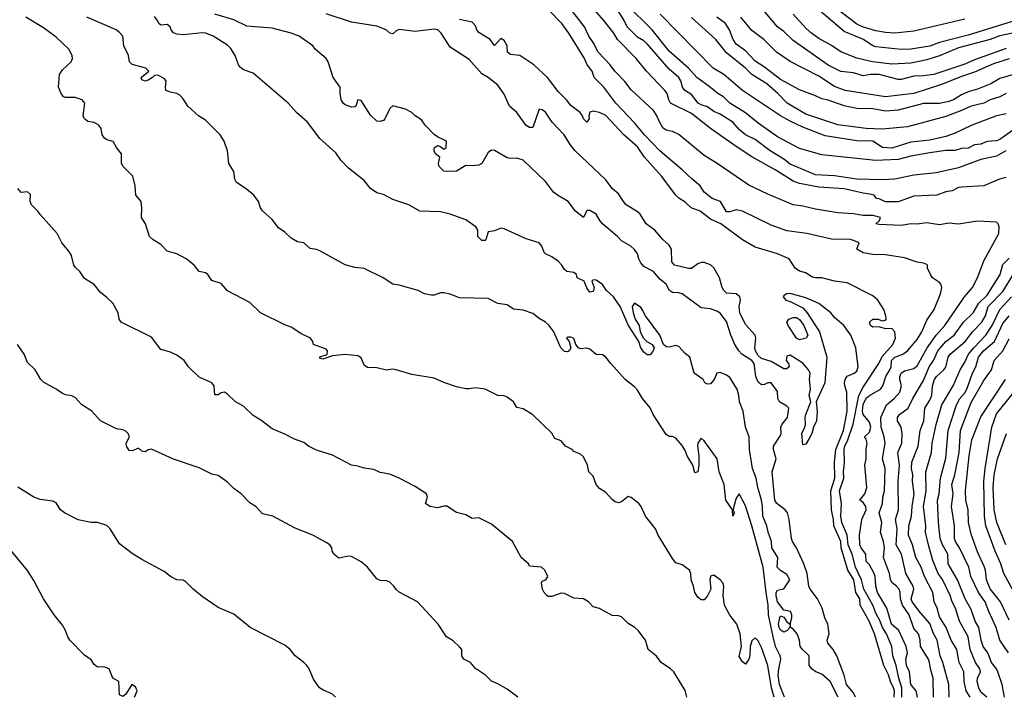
# Model space of a CAD drawing. Header units: metres. Extents: x -46681 to -43747, y -240911 to -237677.
# Tile 236 of 256: x -44994 to -44839, y -240911 to -240804. Entities that reach past the tile are written whole.
import ezdxf

# ---------------------------------------------------------------- set-up
doc = ezdxf.new("R2010")
doc.units = ezdxf.units.M
doc.layers.add('CONTOUR_INDEX', color=1, linetype='Continuous')
doc.layers.add('CONTOUR_INTER', color=3, linetype='Continuous')

msp = doc.modelspace()

# ---------------------------------------------------------------- linework, layer by layer
at = {"layer": 'CONTOUR_INDEX'}
for points, elevation in [([(-44873.97, -240910.52), (-44874.75, -240908.52), (-44874.97, -240907.02), (-44874.89, -240906.02), (-44874.55, -240904.52), (-44874.65, -240904.02), (-44875.39, -240902.52), (-44875.75, -240901.02), (-44876.48, -240897.52), (-44876.54, -240896.02), (-44876.88, -240894.02), (-44877.32, -240890.02), (-44879.1, -240883.53), (-44880.1, -240880.4), (-44881.1, -240878.48), (-44881.6, -240879.19), (-44881.96, -240880.52), (-44882.04, -240881.02), (-44881.92, -240881.52), (-44882.1, -240882.04), (-44882.15, -240881.02), (-44883.2, -240879.52), (-44883.48, -240877.02), (-44884.28, -240875.02), (-44884.56, -240873.02), (-44886.6, -240870.15), (-44887.1, -240869.75), (-44887.59, -240870.52), (-44887.67, -240871.02), (-44887.44, -240872.52), (-44887.45, -240874.02), (-44887.6, -240875.02), (-44888.1, -240875.18), (-44888.42, -240874.02), (-44889.27, -240872.52), (-44889.6, -240871.67), (-44890.1, -240870.92), (-44891.1, -240869.75), (-44891.6, -240869.48), (-44892.1, -240869.49), (-44892.6, -240869.18), (-44894.62, -240866.02), (-44895.1, -240864.97), (-44896.3, -240863.52), (-44897.1, -240862.19), (-44897.6, -240861.65), (-44899.04, -240860.52), (-44901.32, -240858.02), (-44902.1, -240856.98), (-44902.6, -240856.63), (-44903.6, -240856.58), (-44904.6, -240855.75), (-44905.1, -240855.59), (-44906.1, -240855.67), (-44906.39, -240855.52), (-44906.8, -240855.02), (-44907.1, -240854.07), (-44907.6, -240853.86), (-44908.1, -240853.86), (-44908.26, -240854.02), (-44907.86, -240854.52), (-44907.61, -240855.52), (-44907.85, -240856.02), (-44908.1, -240856.15), (-44908.6, -240856.12), (-44909.17, -240855.52), (-44910.28, -240853.02), (-44911.02, -240852.02), (-44911.6, -240851.48), (-44912.6, -240850.92), (-44913.6, -240850.12), (-44915.1, -240849.62), (-44916.6, -240849.44), (-44917.6, -240848.76), (-44919.1, -240848.54), (-44920.6, -240847.78), (-44925.1, -240847.66), (-44926.6, -240847.1), (-44927.6, -240846.88), (-44928.1, -240846.88), (-44929.1, -240847.25), (-44929.6, -240847.26), (-44930.61, -240847.02), (-44931.62, -240846.52), (-44934.6, -240845.66), (-44935.6, -240845.54), (-44937.14, -240844.52), (-44940.1, -240843.05), (-44941.6, -240842.89), (-44943.1, -240842.45), (-44947.1, -240840.26), (-44947.6, -240840.04), (-44948.6, -240839.91), (-44949.6, -240839), (-44950.6, -240838.84), (-44951.6, -240838.26), (-44952.6, -240837.32), (-44953.6, -240836.63), (-44954.6, -240835.32), (-44956.1, -240833.99), (-44956.44, -240833.52), (-44956.76, -240832.52), (-44957.5, -240831.52), (-44958.66, -240830.52), (-44960.21, -240829.52), (-44960.47, -240829.02), (-44960.6, -240827.81), (-44961.42, -240826.52), (-44961.6, -240824.52), (-44962.14, -240823.02), (-44962.79, -240822.02), (-44965.1, -240819.69), (-44966.2, -240819.02), (-44967.86, -240817.52), (-44968.6, -240816.33), (-44969.1, -240815.77), (-44969.59, -240815.52), (-44970.6, -240815.32), (-44971.3, -240815.02), (-44971.37, -240814.52), (-44971.25, -240813.52), (-44971.6, -240813.14), (-44972.6, -240812.65), (-44973.1, -240812.66), (-44973.44, -240813.02), (-44974.1, -240813.4), (-44974.6, -240813.55), (-44975.1, -240813.36), (-44975.23, -240813.02), (-44973.99, -240812.02), (-44974.45, -240811.52), (-44976.6, -240810.94), (-44977.03, -240810.52), (-44977.21, -240809.52), (-44977.95, -240808.02), (-44978.11, -240806.52), (-44978.6, -240805.9), (-44979.16, -240805.52), (-44983.76, -240803.52)], 85), ([(-44853.07, -240910.52), (-44853.27, -240909.52), (-44854.09, -240908.52), (-44854.32, -240906.52), (-44854.76, -240905.52), (-44854.87, -240904.52), (-44854.63, -240903.52), (-44854.84, -240902.52), (-44855.96, -240900.02), (-44857.13, -240899.02), (-44857.89, -240896.52), (-44859.35, -240894.02), (-44859.63, -240893.02), (-44859.72, -240891.52), (-44859.88, -240891.02), (-44860.6, -240889.7), (-44861.1, -240889.15), (-44861.2, -240888.02), (-44861.93, -240887.02), (-44862.1, -240886.52), (-44862.17, -240885.02), (-44861.81, -240882.52), (-44861.12, -240881.02), (-44861.18, -240880.52), (-44861.6, -240879.89), (-44862.12, -240879.52), (-44861.33, -240878.52), (-44861, -240877.52), (-44861.33, -240874.02), (-44861.13, -240873.02), (-44861.14, -240871.52), (-44860.96, -240870.52), (-44861.1, -240869.9), (-44861.4, -240869.52), (-44860.6, -240868.81), (-44860.39, -240868.02), (-44860.6, -240867.25), (-44861.62, -240866.02), (-44861.69, -240865.52), (-44861.6, -240864.47), (-44861.1, -240863.46), (-44860.6, -240863.02), (-44858.85, -240862.02), (-44858.51, -240861.52), (-44858.04, -240860.02), (-44857.38, -240859.02), (-44857.21, -240858.52), (-44857.13, -240857.52), (-44856.6, -240857.01), (-44855.36, -240856.52), (-44854.64, -240856.02), (-44853.1, -240854.22), (-44852.37, -240853.02), (-44851.6, -240851.2), (-44850.43, -240849.52), (-44849.41, -240847.02), (-44849.22, -240846.02), (-44849.37, -240845.52), (-44849.6, -240845.26), (-44850.69, -240844.52), (-44851.02, -240844.02), (-44851.49, -240843.02), (-44851.49, -240842.52), (-44851.6, -240842.4), (-44852.1, -240842.19), (-44853.1, -240842.05), (-44855.1, -240841.38), (-44858.1, -240840.92), (-44860.1, -240840.83), (-44861.6, -240840.56), (-44862.62, -240840.02), (-44862.25, -240839.02), (-44863.1, -240838.63), (-44863.6, -240838.51), (-44866.6, -240838.43), (-44870.46, -240837.52), (-44873.6, -240837.1), (-44876.1, -240836.23), (-44880.6, -240834.05), (-44881.6, -240833.82), (-44882.6, -240834.13), (-44883.1, -240834.13), (-44884.07, -240832.52), (-44885.37, -240832.02), (-44886.6, -240831.06), (-44887.24, -240830.02), (-44888.53, -240829.02), (-44890.1, -240827.5), (-44893.6, -240824.53), (-44896.03, -240822.02), (-44897.6, -240820.12), (-44900.51, -240817.02), (-44902.42, -240814.52), (-44903.92, -240813.02), (-44904.26, -240812.02), (-44905.04, -240811.02), (-44905.47, -240810.02), (-44907.89, -240806.02), (-44909.02, -240804.52), (-44911.1, -240802.36)], 90), ([(-44839.1, -240818.69), (-44840.6, -240819.02), (-44844.6, -240820.53), (-44847.1, -240821.77), (-44848.6, -240822.26), (-44851.1, -240822.86), (-44854.1, -240823.15), (-44857.1, -240824.12), (-44858.54, -240824.02), (-44860.1, -240823.02), (-44862.6, -240822.94), (-44867.6, -240822.16), (-44871.1, -240820.8), (-44873.1, -240819.89), (-44874.6, -240819.05), (-44880.6, -240815.04), (-44883.51, -240812.52), (-44885.2, -240811.52), (-44893.54, -240803.02)], 95), ([(-44837.6, -240805.94), (-44840.1, -240806.42), (-44841.6, -240807.02), (-44846.6, -240808.34), (-44849.6, -240809.58), (-44851.6, -240810.22), (-44854.1, -240810.72), (-44857.1, -240810.91), (-44860.14, -240810.52), (-44862.6, -240809.97), (-44865.1, -240808.96), (-44866.6, -240807.95), (-44868.6, -240806.84), (-44869.72, -240806.02), (-44870.6, -240805.22), (-44872.6, -240803.02)], 100), ([(-44839.37, -240910.52), (-44839.73, -240908.52), (-44840.42, -240906.52), (-44840.64, -240906.02), (-44841.43, -240905.02), (-44841.99, -240903.52), (-44842.7, -240902.52), (-44843.02, -240901.52), (-44843.39, -240899.52), (-44843.95, -240898.52), (-44844.6, -240896.69), (-44845.57, -240895.02), (-44846.73, -240892.02), (-44848.24, -240889.52), (-44848.3, -240888.02), (-44849.12, -240886.52), (-44849.46, -240885.52), (-44849.75, -240883.02), (-44849.88, -240879.52), (-44849.63, -240878.52), (-44849.42, -240876.02), (-44848.6, -240872.91), (-44848.2, -240868.52), (-44846.9, -240864.52), (-44846.38, -240863.52), (-44845.6, -240862.59), (-44845.28, -240862.02), (-44844.38, -240859.52), (-44843.88, -240858.52), (-44843.44, -240857.02), (-44842.64, -240856.02), (-44840.92, -240854.52), (-44839.6, -240851.71), (-44838.64, -240850.52)], 95), ([(-44976.25, -240910.52), (-44975.84, -240909.52), (-44976.1, -240908.89), (-44976.68, -240908.52), (-44977.6, -240910.03), (-44978.1, -240910.4), (-44978.6, -240910.13), (-44978.73, -240908.02), (-44979.68, -240907.52), (-44980.24, -240906.02), (-44981.1, -240905.7), (-44982.1, -240905.78), (-44982.6, -240905.35), (-44983.1, -240904.61), (-44984.1, -240903.89), (-44986.43, -240901.52), (-44986.77, -240901.02), (-44987.1, -240900), (-44987.6, -240899.15), (-44988.9, -240897.52), (-44990.55, -240895.02), (-44992.1, -240892.12), (-44993.1, -240890.59), (-44996.01, -240887.02)], 80)]:
    msp.add_lwpolyline(points, dxfattribs=dict(at, elevation=elevation))
at = {"layer": 'CONTOUR_INTER'}
for points, elevation in [([(-44850.51, -240910.52), (-44850.59, -240907.52), (-44851.01, -240906.02), (-44851.14, -240905.02), (-44851.34, -240904.52), (-44852.6, -240902.55), (-44852.61, -240901.52), (-44852.87, -240900.52), (-44853.6, -240899.69), (-44854.35, -240897.52), (-44855.4, -240896.02), (-44855.71, -240895.02), (-44855.79, -240894.02), (-44855.95, -240893.52), (-44856.34, -240893.02), (-44857.01, -240892.52), (-44857.29, -240892.02), (-44857.47, -240891.02), (-44858.42, -240888.52), (-44858.24, -240887.02), (-44858.38, -240886.02), (-44858.85, -240884.52), (-44858.68, -240883.02), (-44859.06, -240881.52), (-44858.54, -240880.02), (-44858.49, -240879.02), (-44858.25, -240878.02), (-44858.16, -240874.52), (-44858.58, -240873.02), (-44858.16, -240870.52), (-44858.29, -240869.52), (-44858.75, -240868.02), (-44858.83, -240866.52), (-44857.92, -240864.52), (-44856.72, -240863.52), (-44855.82, -240862.52), (-44855.56, -240861.52), (-44855.81, -240860.52), (-44855.82, -240860.02), (-44855.61, -240859.52), (-44855.1, -240859.17), (-44853.6, -240858.77), (-44853.1, -240858.37), (-44851.53, -240855.52), (-44850.13, -240853.52), (-44848.76, -240852.02), (-44845.67, -240847.52), (-44844.39, -240846.02), (-44843.6, -240844.52), (-44842.6, -240841.84), (-44840.23, -240837.52), (-44840.21, -240836.52), (-44840.36, -240836.02), (-44840.6, -240835.75), (-44843.6, -240835.62), (-44846.6, -240836.06), (-44848.1, -240835.92), (-44849.6, -240836.18), (-44851.6, -240835.84), (-44853.1, -240836.06), (-44854.1, -240836.03), (-44855.6, -240836.29), (-44859.1, -240836.12), (-44859.6, -240836.02), (-44859.03, -240835.52), (-44858.86, -240835.02), (-44860.1, -240834.72), (-44861.6, -240834.73), (-44863.1, -240834.45), (-44865.6, -240834.27), (-44869.1, -240833.73), (-44871.1, -240833.22), (-44872.6, -240833.01), (-44876.6, -240831.38), (-44879.6, -240829.96), (-44884.56, -240826.52), (-44886.6, -240825.26), (-44890.6, -240821.99), (-44891.6, -240821.5), (-44892.6, -240821.26), (-44893.1, -240820.91), (-44893.6, -240820.1), (-44894.1, -240818.93), (-44894.6, -240818.19), (-44898.1, -240814.92), (-44899.1, -240813.61), (-44900.7, -240812.02), (-44901.39, -240811.02), (-44903.28, -240809.02), (-44904.1, -240807.47), (-44904.75, -240806.52), (-44905.44, -240805.02), (-44907.6, -240802.26)], 91), ([(-44839.1, -240828.73), (-44840.16, -240829.02), (-44842.6, -240830.05), (-44846.1, -240830.23), (-44846.6, -240830.33), (-44847.6, -240830.84), (-44848.6, -240831), (-44850, -240831.52), (-44853.6, -240831.68), (-44856.1, -240832.57), (-44858.1, -240832.57), (-44859.1, -240832.09), (-44859.51, -240832.02), (-44859.85, -240831.52), (-44860.6, -240831.34), (-44861.6, -240831.21), (-44864.6, -240830.49), (-44868.6, -240830.26), (-44871.6, -240829.69), (-44872.6, -240829.29), (-44875.45, -240827.52), (-44879.1, -240825.5), (-44881.6, -240823.86), (-44885.6, -240821.01), (-44888.6, -240818.64), (-44891.92, -240817.02), (-44892.2, -240816.52), (-44892.45, -240815.52), (-44892.82, -240815.02), (-44895.69, -240812.02), (-44897.3, -240810.02), (-44900.24, -240807.02), (-44900.85, -240806.02), (-44902.4, -240804.02), (-44904.63, -240801.52)], 92), ([(-44838.1, -240821.33), (-44840.1, -240822.74), (-44840.6, -240822.95), (-44842.1, -240823.08), (-44843.1, -240823.48), (-44844.1, -240823.61), (-44845.1, -240824.13), (-44846.1, -240824.16), (-44847.1, -240824.46), (-44848.6, -240824.49), (-44851.1, -240824.85), (-44854.1, -240825.35), (-44856.1, -240825.88), (-44859.6, -240826.04), (-44868.1, -240825.19), (-44871.6, -240824.15), (-44875.1, -240822.35), (-44878.1, -240820.2), (-44880.1, -240818.55), (-44882.6, -240817.03), (-44883.6, -240816.06), (-44884.49, -240815.52), (-44885.6, -240814.55), (-44887.75, -240813.02), (-44889.09, -240811.52), (-44892.1, -240808.84), (-44894.81, -240805.52), (-44898.83, -240801.52)], 94), ([(-44839.1, -240808.44), (-44844.1, -240810.23), (-44845.6, -240810.88), (-44850.47, -240812.52), (-44852.1, -240812.75), (-44853.6, -240812.78), (-44855.6, -240813.3), (-44856.1, -240813.29), (-44859.1, -240812.55), (-44860.42, -240812.52), (-44861.6, -240812.72), (-44863.1, -240812.28), (-44865.1, -240812.03), (-44867.1, -240811.04), (-44872.6, -240807.18), (-44874.1, -240805.75), (-44875.09, -240805.02), (-44877.58, -240802.02)], 99), ([(-44836.1, -240803.58), (-44845.1, -240806.34), (-44849.6, -240807.48), (-44851.1, -240808.06), (-44854.1, -240808.56), (-44855.6, -240808.59), (-44859.6, -240808.18), (-44860.1, -240808.02), (-44861.57, -240807.02), (-44864.6, -240805.78), (-44869.59, -240801.52)], 101), ([(-44845.6, -240803.82), (-44853.6, -240805.72), (-44856.6, -240806.01), (-44858.1, -240805.9), (-44859.6, -240805.64), (-44861.71, -240805.02), (-44862.6, -240804.62), (-44866.6, -240801.58)], 102), ([(-44875.62, -240910.52), (-44876.02, -240909.02), (-44876.6, -240905.52), (-44877.6, -240902.67), (-44878.1, -240901.62), (-44878.6, -240901.16), (-44879.1, -240901.65), (-44879.36, -240902.52), (-44879.45, -240904.02), (-44879.6, -240904.54), (-44880.1, -240905.29), (-44880.6, -240904.95), (-44881.1, -240904.08), (-44880.75, -240902.52), (-44880.97, -240900.52), (-44881.5, -240899.02), (-44882.6, -240897.62), (-44883.42, -240896.02), (-44883.62, -240894.52), (-44883.51, -240893.02), (-44883.68, -240892.52), (-44884.08, -240892.02), (-44885.1, -240891.3), (-44885.6, -240891.47), (-44885.75, -240892.02), (-44885.59, -240893.52), (-44886.1, -240894.53), (-44886.6, -240895.19), (-44887.1, -240895.16), (-44887.6, -240894.77), (-44888.09, -240894.02), (-44888.29, -240893.02), (-44888.66, -240892.02), (-44888.71, -240891.02), (-44888.93, -240890.52), (-44890.1, -240889.68), (-44891.1, -240889.34), (-44891.6, -240888.7), (-44893.85, -240885.02), (-44894.26, -240884.02), (-44895.84, -240882.02), (-44896.52, -240880.52), (-44896.88, -240880.02), (-44898.1, -240879.07), (-44898.6, -240878.92), (-44899.6, -240879.76), (-44900.1, -240879.92), (-44900.6, -240879.78), (-44901.1, -240879.42), (-44902.1, -240878.3), (-44903.1, -240877.69), (-44903.62, -240877.02), (-44904.1, -240875.71), (-44904.78, -240875.02), (-44904.98, -240874.02), (-44905.6, -240872.7), (-44906.1, -240872.26), (-44907.1, -240871.86), (-44907.41, -240871.52), (-44908.45, -240871.02), (-44909.1, -240870.18), (-44910.1, -240869.8), (-44910.6, -240868.98), (-44913.6, -240866.1), (-44915.1, -240865.12), (-44916.1, -240864.9), (-44916.61, -240864.02), (-44917.6, -240863.27), (-44918.1, -240863.1), (-44919.1, -240863.01), (-44921.1, -240862.06), (-44922.6, -240861.81), (-44923.6, -240862), (-44924.1, -240861.97), (-44925.6, -240861.65), (-44927.6, -240861), (-44929.1, -240860.31), (-44932.6, -240859.71), (-44935.1, -240858.97), (-44935.6, -240858.91), (-44936.6, -240859.05), (-44938.1, -240858.7), (-44939.6, -240858.61), (-44940.1, -240858.27), (-44940.6, -240857.12), (-44941.1, -240856.8), (-44943.1, -240856.6), (-44945.1, -240856.79), (-44946.6, -240857.31), (-44947.1, -240857.14), (-44947.1, -240856.95), (-44946.1, -240856.66), (-44945.95, -240856.52), (-44945.87, -240856.02), (-44946.1, -240855.75), (-44948.08, -240855.02), (-44948.2, -240854.52), (-44948.56, -240854.02), (-44950.1, -240853.29), (-44951.6, -240852.28), (-44952.6, -240851.91), (-44956.41, -240850.02), (-44958.1, -240848.4), (-44961.6, -240846.57), (-44962.6, -240845.4), (-44964.1, -240844.95), (-44964.74, -240844.02), (-44965.1, -240843.75), (-44966.1, -240843.51), (-44966.87, -240842.52), (-44968.1, -240841.52), (-44969.6, -240840.75), (-44971.1, -240840.31), (-44972.1, -240839.29), (-44973.34, -240838.52), (-44973.89, -240838.02), (-44974.53, -240836.02), (-44975.14, -240835.02), (-44975.08, -240833.52), (-44975.21, -240832.52), (-44976.03, -240831.52), (-44976.17, -240830.02), (-44976.52, -240828.52), (-44978.04, -240827.02), (-44978.31, -240826.52), (-44978.31, -240825.02), (-44979.09, -240824.02), (-44979.6, -240823.09), (-44980.6, -240822.78), (-44981, -240822.52), (-44981.32, -240822.02), (-44981.49, -240821.02), (-44981.86, -240820.52), (-44982.6, -240820.1), (-44983.6, -240819.92), (-44984.13, -240819.52), (-44984.32, -240819.02), (-44984.09, -240817.02), (-44984.5, -240816.52), (-44985.6, -240816.14), (-44987.1, -240816.12), (-44987.41, -240816.02), (-44987.78, -240815.52), (-44988.2, -240814.52), (-44988.06, -240812.52), (-44987.6, -240811.78), (-44986.23, -240810.52), (-44986.03, -240810.02), (-44986.07, -240809.52), (-44986.57, -240808.52), (-44988.6, -240806.64), (-44990.6, -240805.18), (-44993.33, -240803.52)], 84), ([(-44865.55, -240910.52), (-44866.8, -240908.02), (-44868.1, -240906.9), (-44869.02, -240906.52), (-44869.6, -240906.1), (-44870.08, -240905.52), (-44870.07, -240904.02), (-44871.14, -240903.02), (-44871.49, -240902.52), (-44871.63, -240901.52), (-44872, -240900.52), (-44872.6, -240899.79), (-44872.99, -240899.52), (-44873.09, -240899.02), (-44872.81, -240898.02), (-44872.81, -240897.52), (-44873.02, -240897.02), (-44874.1, -240896.81), (-44875.1, -240895.52), (-44875.3, -240894.52), (-44875.28, -240894.02), (-44875.1, -240893.65), (-44874.1, -240893.46), (-44873.15, -240892.02), (-44873.6, -240891.18), (-44874.6, -240890.59), (-44875.13, -240890.02), (-44875.05, -240888.52), (-44875.95, -240887.02), (-44876.02, -240886.02), (-44876.56, -240884.52), (-44876.75, -240883.52), (-44877.38, -240882.02), (-44877.42, -240880.52), (-44877.59, -240879.52), (-44878.18, -240877.52), (-44878.41, -240876.02), (-44878.99, -240874.52), (-44879.48, -240871.52), (-44879.56, -240869.52), (-44880.11, -240868.02), (-44880.48, -240865.52), (-44881.05, -240864.02), (-44881.15, -240863.02), (-44881.43, -240862.02), (-44882.6, -240860.22), (-44883.1, -240859.85), (-44884.1, -240859.41), (-44884.6, -240859.51), (-44885.06, -240860.52), (-44885.6, -240861.22), (-44886.1, -240861.26), (-44886.52, -240861.02), (-44886.8, -240860.52), (-44888.21, -240859.52), (-44888.85, -240857.02), (-44889.6, -240856.41), (-44890.6, -240855.33), (-44891.1, -240855.17), (-44892.1, -240855.42), (-44892.6, -240855.38), (-44893, -240855.02), (-44893.61, -240853.52), (-44895.85, -240850.52), (-44896.35, -240849.52), (-44896.6, -240849.19), (-44897.6, -240848.5), (-44897.93, -240849.02), (-44897.78, -240850.02), (-44897.46, -240851.02), (-44896.86, -240852.02), (-44896.71, -240853.02), (-44896.17, -240854.02), (-44895.64, -240854.52), (-44894.82, -240855.02), (-44894.5, -240855.52), (-44894.66, -240856.02), (-44895.1, -240856.62), (-44895.6, -240856.62), (-44896.1, -240856.22), (-44896.6, -240855.52), (-44896.91, -240854.52), (-44898.53, -240852.02), (-44899.84, -240849.02), (-44900.87, -240847.52), (-44901.96, -240846.52), (-44902.6, -240845.55), (-44903.6, -240844.89), (-44904.1, -240844.82), (-44904.3, -240845.02), (-44903.95, -240846.02), (-44904.02, -240846.52), (-44904.1, -240846.67), (-44904.6, -240846.78), (-44905.1, -240846.11), (-44905.51, -240845.02), (-44906.58, -240844.52), (-44906.73, -240844.02), (-44907.1, -240843.66), (-44908.23, -240843.52), (-44908.6, -240843.23), (-44908.99, -240842.52), (-44909.6, -240841.91), (-44910.6, -240841.19), (-44911.6, -240840.72), (-44911.81, -240840.52), (-44912.15, -240839.52), (-44912.6, -240838.99), (-44914.6, -240838.38), (-44918.1, -240836.8), (-44918.6, -240836.73), (-44919.6, -240837.14), (-44920.6, -240837.29), (-44920.95, -240838.52), (-44921.1, -240838.63), (-44921.6, -240838.65), (-44922.23, -240838.02), (-44922.25, -240837.02), (-44922.55, -240836.52), (-44924.1, -240835.37), (-44926.6, -240834.49), (-44928.1, -240834.15), (-44931.35, -240834.02), (-44933.1, -240833.02), (-44935.6, -240832.17), (-44937.1, -240831.42), (-44938.1, -240831.14), (-44939.1, -240830.44), (-44940.1, -240829.23), (-44942.6, -240827.25), (-44943.78, -240826.02), (-44944.6, -240824.87), (-44947.1, -240822.61), (-44949.04, -240820.02), (-44950.76, -240818.52), (-44952.1, -240817.02), (-44957.6, -240812.31), (-44959.1, -240811.78), (-44959.6, -240811.45), (-44959.91, -240811.02), (-44960.41, -240809.52), (-44961.1, -240808.41), (-44961.6, -240807.91), (-44963.89, -240806.52), (-44965.02, -240806.02), (-44965.6, -240805.96), (-44968.6, -240806.28), (-44969.6, -240806.16), (-44970.1, -240805.96), (-44970.5, -240805.52), (-44970.65, -240805.02), (-44971.1, -240804.65), (-44972.1, -240804.76), (-44972.45, -240804.52), (-44972.65, -240804.02), (-44973.1, -240803.42)], 86), ([(-44862.8, -240910.52), (-44863.1, -240909.84), (-44864.23, -240908.52), (-44864.59, -240907.02), (-44865.73, -240904.02), (-44866.32, -240903.02), (-44867.15, -240902.02), (-44867.25, -240901.52), (-44866.96, -240900.52), (-44867.15, -240899.02), (-44867.63, -240898.02), (-44868.06, -240896.52), (-44868.79, -240895.02), (-44869.95, -240893.52), (-44870.13, -240893.02), (-44870.41, -240891.02), (-44870.93, -240889.52), (-44872.1, -240887.02), (-44872.72, -240886.02), (-44872.88, -240885.52), (-44873.22, -240882.52), (-44873.53, -240881.52), (-44873.87, -240881.02), (-44875.16, -240880.02), (-44875.51, -240879.52), (-44875.9, -240875.02), (-44875.28, -240873.02), (-44875.7, -240871.52), (-44875.71, -240871.02), (-44874.6, -240869.33), (-44874.49, -240869.02), (-44874.53, -240868.02), (-44874.36, -240867.52), (-44873.49, -240866.52), (-44873.31, -240865.02), (-44873.6, -240864.7), (-44874.77, -240864.02), (-44875.01, -240863.52), (-44875.1, -240862.42), (-44876.1, -240861.03), (-44876.6, -240861.04), (-44877.1, -240861.28), (-44877.6, -240861.33), (-44878.1, -240860.93), (-44878.49, -240860.02), (-44878.77, -240858.02), (-44879.1, -240857.52), (-44880.69, -240856.52), (-44881.18, -240856.02), (-44881.77, -240855.02), (-44882.4, -240853.52), (-44883.1, -240851.37), (-44884.1, -240850.09), (-44884.6, -240849.74), (-44885.6, -240849.38), (-44887.1, -240849.23), (-44890.1, -240847.06), (-44890.6, -240846.86), (-44891.6, -240846.83), (-44892.05, -240846.52), (-44892.62, -240845.52), (-44893.6, -240844.75), (-44894.6, -240843.53), (-44896.1, -240842.71), (-44896.6, -240842.16), (-44896.92, -240841.52), (-44897.1, -240840.76), (-44897.6, -240840.07), (-44898.17, -240839.52), (-44899.6, -240838.71), (-44900.23, -240838.02), (-44902.62, -240836.02), (-44903.06, -240835.52), (-44903.6, -240834.51), (-44904.6, -240833.95), (-44905.1, -240833.9), (-44905.6, -240835.04), (-44906.88, -240834.02), (-44908.01, -240832.52), (-44909.71, -240831.52), (-44910.33, -240831.02), (-44911.6, -240829.34), (-44915.1, -240826.01), (-44916.1, -240825.69), (-44917.1, -240825.74), (-44917.6, -240825.63), (-44919.6, -240824.49), (-44920.1, -240824.41), (-44920.6, -240824.78), (-44921.58, -240826.52), (-44922.1, -240826.77), (-44923.1, -240826.9), (-44924.1, -240826.85), (-44925.6, -240827.73), (-44927.1, -240827.81), (-44927.6, -240827.72), (-44928.29, -240827.02), (-44928.4, -240826.52), (-44928.23, -240825.52), (-44928.88, -240825.02), (-44929.12, -240824.52), (-44929.1, -240824.25), (-44929.06, -240824.02), (-44928.6, -240823.71), (-44928.1, -240823.84), (-44927.6, -240824.25), (-44927.19, -240824.02), (-44927.18, -240823.02), (-44928.6, -240822.35), (-44929.1, -240821.97), (-44930.51, -240820.52), (-44931.1, -240819.66), (-44932.08, -240819.02), (-44932.6, -240818.53), (-44933.6, -240817.98), (-44935.6, -240817.48), (-44936.1, -240817.89), (-44936.86, -240819.52), (-44937.1, -240819.77), (-44937.6, -240819.91), (-44938.1, -240819.85), (-44939.1, -240818.94), (-44940.6, -240816.63), (-44941.1, -240816.49), (-44941.45, -240817.52), (-44941.6, -240817.63), (-44942.1, -240817.67), (-44943.1, -240817.28), (-44943.44, -240817.02), (-44943.71, -240816.52), (-44943.9, -240815.52), (-44943.91, -240814.52), (-44945, -240813.02), (-44945.79, -240810.52), (-44946.11, -240810.02), (-44947.84, -240808.52), (-44948.22, -240808.02), (-44950.35, -240806.52), (-44951.6, -240806.04), (-44954.6, -240805.25), (-44958.6, -240804.9), (-44960.6, -240803.93), (-44963.6, -240803.01)], 87), ([(-44856.7, -240910.52), (-44856.69, -240909.52), (-44856.81, -240909.02), (-44857.29, -240908.02), (-44857.6, -240906.99), (-44858.33, -240905.52), (-44859.82, -240900.52), (-44860.68, -240898.52), (-44862.06, -240896.02), (-44862.14, -240895.02), (-44862.73, -240894.02), (-44863.05, -240892.02), (-44863.99, -240890.52), (-44865.04, -240887.02), (-44865.11, -240886.02), (-44866.23, -240883.52), (-44866.26, -240882.52), (-44866.57, -240881.02), (-44866.68, -240878.02), (-44866.05, -240876.02), (-44866.13, -240873.52), (-44865.9, -240871.52), (-44864.71, -240868.52), (-44864.11, -240865.52), (-44864.18, -240862.52), (-44864.49, -240861.52), (-44864.53, -240861.02), (-44864.43, -240860.52), (-44864.1, -240859.98), (-44863.01, -240859.52), (-44862.6, -240859.19), (-44862.37, -240858.52), (-44862.74, -240855.52), (-44863.56, -240853.52), (-44864.63, -240852.02), (-44866.1, -240850.77), (-44866.68, -240850.02), (-44868.6, -240848.58), (-44870.6, -240847.69), (-44873.1, -240846.98), (-44873.64, -240847.02), (-44874.1, -240847.33), (-44874.18, -240847.52), (-44873.76, -240848.02), (-44873.1, -240848.23), (-44871.1, -240849.24), (-44870.4, -240850.02), (-44868.47, -240853.02), (-44867.31, -240857.02), (-44867.62, -240861.02), (-44869, -240864.02), (-44868.84, -240865.52), (-44868.94, -240867.02), (-44869.39, -240868.02), (-44869.65, -240869.02), (-44870.1, -240869.81), (-44870.6, -240870.69), (-44871.1, -240870.8), (-44871.27, -240869.02), (-44870.77, -240868.02), (-44870.65, -240867.52), (-44870.71, -240866.52), (-44870.61, -240866.02), (-44869.85, -240864.02), (-44870.12, -240863.02), (-44869.91, -240862.02), (-44870.03, -240860.52), (-44869.94, -240859.52), (-44870.18, -240859.02), (-44871.1, -240857.94), (-44873.1, -240856.71), (-44873.6, -240856.83), (-44873.73, -240857.52), (-44873.35, -240858.02), (-44873.24, -240858.52), (-44873.6, -240858.83), (-44874.1, -240858.84), (-44876.1, -240857.7), (-44877.6, -240857.22), (-44878.1, -240856.73), (-44878.53, -240856.02), (-44878.64, -240855.52), (-44878.47, -240854.02), (-44878.59, -240853.52), (-44880.1, -240851.84), (-44880.98, -240850.02), (-44881.13, -240849.02), (-44880.89, -240848.02), (-44880.98, -240847.52), (-44881.6, -240847.02), (-44883.1, -240846.92), (-44883.53, -240846.52), (-44883.79, -240846.02), (-44884.19, -240844.52), (-44885.1, -240842.94), (-44885.6, -240842.47), (-44886.6, -240842.09), (-44887.1, -240842.11), (-44887.6, -240842.32), (-44888.6, -240843.06), (-44889.1, -240843.07), (-44891.29, -240842.52), (-44891.69, -240842.02), (-44891.76, -240840.02), (-44892.1, -240839.37), (-44893.1, -240838.5), (-44894.37, -240837.02), (-44895.72, -240836.02), (-44896.7, -240834.52), (-44897.1, -240834.12), (-44898.87, -240833.02), (-44899.32, -240832.52), (-44900.1, -240831.28), (-44901.1, -240830.46), (-44902.1, -240829.08), (-44906.92, -240824.52), (-44907.72, -240823.52), (-44908.64, -240822.02), (-44910.55, -240820.02), (-44911.6, -240818.47), (-44912.1, -240818.06), (-44912.6, -240817.97), (-44913.6, -240820.89), (-44914.1, -240820.84), (-44914.6, -240820.54), (-44916.08, -240818.52), (-44917.23, -240817.52), (-44918.1, -240815.6), (-44919.1, -240814.22), (-44920.6, -240813.01), (-44921.6, -240812.43), (-44923.6, -240810.15), (-44926.6, -240808.21), (-44927.98, -240806.02), (-44928.52, -240805.52), (-44929.1, -240805.4), (-44932.1, -240805.78), (-44934.6, -240805.45), (-44935.1, -240805.67), (-44935.6, -240806.14), (-44936.1, -240806.03), (-44936.65, -240805.52), (-44938.1, -240804.93), (-44942.1, -240804.29), (-44946.1, -240802.99)], 88), ([(-44855.51, -240910.52), (-44855.49, -240909.02), (-44855.99, -240907.52), (-44856.39, -240905.52), (-44856.95, -240904.02), (-44857.11, -240902.52), (-44857.95, -240900.52), (-44858.56, -240899.52), (-44858.9, -240898.52), (-44859.6, -240897.27), (-44860.07, -240896.02), (-44861.49, -240893.52), (-44861.84, -240892.02), (-44862.8, -240890.02), (-44863.31, -240888.02), (-44863.94, -240886.52), (-44864.11, -240885.02), (-44864.94, -240883.02), (-44865.12, -240882.02), (-44865.01, -240880.02), (-44865.31, -240878.02), (-44864.62, -240876.02), (-44864.71, -240875.02), (-44864.55, -240873.52), (-44864.57, -240871.52), (-44864.48, -240871.02), (-44864.01, -240870.02), (-44863.17, -240867.52), (-44862.28, -240863.02), (-44861.6, -240861.71), (-44859.14, -240858.02), (-44858.6, -240856.89), (-44856.95, -240855.02), (-44856.52, -240854.02), (-44856.62, -240853.02), (-44857.1, -240852.5), (-44858.1, -240852.54), (-44859.1, -240852.25), (-44860.1, -240852.28), (-44860.47, -240852.02), (-44860.58, -240851.52), (-44860.1, -240851.02), (-44859.26, -240851.02), (-44858.6, -240851.31), (-44858.1, -240851.19), (-44857.99, -240851.02), (-44858.01, -240850.52), (-44858.36, -240849.52), (-44859.27, -240848.02), (-44860.1, -240847.36), (-44864.1, -240845.28), (-44866.1, -240845.02), (-44868.1, -240844.54), (-44869.1, -240844.52), (-44869.6, -240844.39), (-44870.6, -240843.75), (-44871.6, -240843.45), (-44872.31, -240843.02), (-44873.22, -240841.52), (-44875.1, -240840.75), (-44878.6, -240839.68), (-44880.56, -240838.52), (-44883.98, -240836.02), (-44885.6, -240835.3), (-44887.27, -240834.02), (-44888.66, -240833.52), (-44889.6, -240832.6), (-44890.6, -240832), (-44891.1, -240831.53), (-44893.34, -240828.52), (-44895.98, -240825.52), (-44897.1, -240823.92), (-44899.25, -240822.02), (-44902.1, -240818.96), (-44903.1, -240818.5), (-44904.1, -240818.31), (-44904.6, -240818.43), (-44904.77, -240819.02), (-44904.73, -240819.52), (-44905.1, -240820), (-44905.6, -240819.52), (-44905.77, -240819.02), (-44906.12, -240818.52), (-44907.6, -240817.41), (-44908.28, -240816.52), (-44909.6, -240815.21), (-44911.29, -240813.02), (-44913.4, -240811.02), (-44915.6, -240809.52), (-44917.1, -240809.4), (-44917.56, -240809.02), (-44917.63, -240808.02), (-44918.1, -240807.17), (-44918.6, -240806.87), (-44919.6, -240807.97), (-44920.31, -240807.02), (-44922.1, -240805.91), (-44922.37, -240805.52), (-44922.6, -240804.85), (-44923.1, -240804.3), (-44925.1, -240803.86)], 89), ([(-44839.13, -240824.52), (-44840.6, -240825.36), (-44843.1, -240825.89), (-44846.6, -240827.19), (-44850.1, -240828), (-44853.6, -240828.35), (-44856.6, -240829.02), (-44858.6, -240829.1), (-44862.6, -240828.98), (-44866.1, -240828.46), (-44869.1, -240828.29), (-44873.1, -240826.62), (-44874.1, -240825.84), (-44876.24, -240824.52), (-44878.6, -240822.75), (-44880.1, -240822), (-44881.1, -240821.18), (-44882.13, -240820.02), (-44884.1, -240818.76), (-44885.1, -240818.33), (-44886.1, -240817.62), (-44887.1, -240817.31), (-44887.54, -240817.02), (-44888.6, -240815.69), (-44889.67, -240815.02), (-44890.02, -240814.52), (-44890.31, -240813.52), (-44890.61, -240813.02), (-44892.1, -240811.69), (-44895.6, -240807.68), (-44896.1, -240807.24), (-44897.1, -240806.66), (-44898.73, -240805.02), (-44899.19, -240804.02), (-44900.16, -240802.52)], 93), ([(-44839.1, -240815.49), (-44840.1, -240816.06), (-44841.6, -240816.52), (-44842.6, -240817.02), (-44844.6, -240817.5), (-44846.1, -240818.21), (-44848.6, -240819.14), (-44854.6, -240820.74), (-44858.6, -240821.12), (-44861.1, -240821.03), (-44865.6, -240820.47), (-44870.6, -240818.75), (-44872.78, -240817.52), (-44873.57, -240817.02), (-44875.02, -240815.52), (-44876.74, -240814.02), (-44879.1, -240812.51), (-44880.13, -240811.52), (-44883.1, -240809.13), (-44884.78, -240807.02), (-44888.6, -240803.58)], 96), ([(-44837.6, -240812.4), (-44840.1, -240813.16), (-44841.49, -240814.02), (-44843.6, -240814.83), (-44845.1, -240815.25), (-44846.1, -240815.71), (-44847.36, -240816.52), (-44848.1, -240816.79), (-44849.6, -240817.07), (-44852.1, -240817.11), (-44856.1, -240818.12), (-44858.1, -240818.27), (-44860.1, -240817.95), (-44862.6, -240817.89), (-44864.6, -240817.44), (-44867.1, -240816.57), (-44868.1, -240816.38), (-44869.1, -240815.88), (-44871.6, -240814.93), (-44874.6, -240813.32), (-44877.1, -240811.38), (-44878.6, -240810.43), (-44880.1, -240808.78), (-44881.6, -240807.75), (-44882.08, -240807.02), (-44882.63, -240805.52), (-44883.28, -240804.52), (-44884.6, -240803.5)], 97), ([(-44838.6, -240810.04), (-44841.1, -240810.84), (-44844.1, -240812.16), (-44846.1, -240812.82), (-44849.1, -240814.06), (-44853.6, -240815.53), (-44858.1, -240816.06), (-44864.45, -240815.02), (-44866.1, -240814.4), (-44868.6, -240812.78), (-44873.1, -240810.47), (-44875.22, -240809.02), (-44877.23, -240807.02), (-44879.1, -240805.62), (-44880.86, -240803.52)], 98), ([(-44889.34, -240910.52), (-44889.6, -240909.45), (-44891.39, -240906.52), (-44891.91, -240906.02), (-44893.37, -240905.02), (-44894.1, -240904.06), (-44895.42, -240903.02), (-44895.85, -240901.52), (-44897.01, -240900.02), (-44897.55, -240899.52), (-44898.6, -240898.91), (-44899.6, -240897.88), (-44900.1, -240897.7), (-44901.1, -240897.63), (-44903.1, -240896.56), (-44904.1, -240896.29), (-44904.84, -240895.52), (-44905.6, -240895.02), (-44907.1, -240894.92), (-44908.6, -240894.18), (-44909.1, -240894.13), (-44910.6, -240894.64), (-44911.1, -240894.66), (-44911.35, -240894.52), (-44911.8, -240894.02), (-44912.03, -240893.52), (-44912.22, -240892.52), (-44912.1, -240892.25), (-44911.51, -240892.02), (-44911.2, -240891.52), (-44911.68, -240890.52), (-44912.19, -240890.02), (-44914.1, -240889.87), (-44914.26, -240889.52), (-44915.39, -240888.52), (-44916.76, -240886.02), (-44920.1, -240883.28), (-44922.1, -240882.3), (-44923.1, -240882.39), (-44924.1, -240881.8), (-44925.6, -240881.44), (-44927.1, -240880.47), (-44927.6, -240880.46), (-44928.6, -240880.71), (-44929.81, -240880.52), (-44930.45, -240880.02), (-44930.14, -240879.02), (-44930.31, -240878.52), (-44932.1, -240877.33), (-44934.6, -240876.02), (-44936.1, -240875.41), (-44937.6, -240875.17), (-44938.6, -240874.68), (-44940.1, -240874.48), (-44941.1, -240874.16), (-44942.1, -240874.02), (-44945.1, -240872.4), (-44947.6, -240871.62), (-44948.85, -240871.02), (-44949.6, -240870.43), (-44951.1, -240869.92), (-44952.6, -240869.1), (-44954.6, -240868.3), (-44956.24, -240867.02), (-44957.6, -240866.18), (-44959.1, -240864.73), (-44960.38, -240864.02), (-44961.6, -240862.81), (-44962.1, -240862.5), (-44962.6, -240862.62), (-44963.1, -240862.95), (-44963.6, -240862.91), (-44963.73, -240861.52), (-44964.1, -240861.05), (-44966.1, -240860.13), (-44967.74, -240858.52), (-44968.45, -240857.52), (-44969.6, -240856.7), (-44970.6, -240856.23), (-44972.1, -240855.78), (-44973.6, -240853.87), (-44978.35, -240851.52), (-44978.67, -240851.02), (-44978.84, -240850.02), (-44979.65, -240848.52), (-44980.6, -240847.59), (-44981.6, -240846.85), (-44982.6, -240845.55), (-44984.1, -240844.65), (-44984.88, -240843.52), (-44985.6, -240842.84), (-44985.79, -240842.52), (-44986.19, -240841.02), (-44986.6, -240840.33), (-44987.71, -240839.02), (-44988.44, -240837.52), (-44991.1, -240834.55), (-44991.44, -240834.02), (-44992.44, -240833.02), (-44992.68, -240832.52), (-44992.6, -240831.39), (-44993.1, -240830.97), (-44994.1, -240831.1), (-44994.6, -240830.47)], 83), ([(-44848.07, -240910.52), (-44848.13, -240908.52), (-44849.06, -240905.02), (-44849.47, -240904.02), (-44849.96, -240901.52), (-44850.6, -240900.38), (-44851.07, -240899.02), (-44851.4, -240898.52), (-44852.6, -240897.21), (-44853.9, -240895.52), (-44854.02, -240895.02), (-44853.64, -240893.52), (-44853.74, -240893.02), (-44854.89, -240891.02), (-44855.59, -240888.02), (-44856.4, -240886.52), (-44856.27, -240884.02), (-44856.49, -240882.52), (-44856.05, -240881.02), (-44856.08, -240876.52), (-44855.87, -240874.02), (-44856.13, -240872.02), (-44855.52, -240870.52), (-44855.45, -240869.02), (-44855.61, -240868.02), (-44856.17, -240867.02), (-44856.19, -240866.52), (-44855.9, -240866.02), (-44854.5, -240865.02), (-44853.77, -240863.52), (-44852.1, -240860.69), (-44851.19, -240858.52), (-44850.55, -240857.52), (-44849.84, -240856.02), (-44848.6, -240854.56), (-44847.27, -240853.52), (-44845.8, -240851.52), (-44844.31, -240850.02), (-44843.42, -240848.52), (-44842.1, -240847.23), (-44840.04, -240844.02), (-44839.6, -240842.43), (-44838.6, -240841.42)], 92), ([(-44844.77, -240910.52), (-44845.41, -240909.52), (-44845.69, -240908.02), (-44845.77, -240906.52), (-44846.51, -240905.02), (-44846.84, -240903.02), (-44847.74, -240901.52), (-44848.53, -240899.52), (-44849.6, -240897.85), (-44849.93, -240896.52), (-44850.44, -240895.52), (-44850.62, -240894.02), (-44851.96, -240891.52), (-44852.46, -240890.02), (-44853.3, -240888.52), (-44853.81, -240886.52), (-44854.44, -240885.02), (-44854.43, -240883.52), (-44854.01, -240882.02), (-44853.91, -240880.52), (-44853.57, -240878.52), (-44853.86, -240876.52), (-44853.78, -240875.52), (-44853.97, -240874.52), (-44853.93, -240873.52), (-44852.94, -240871.02), (-44852.64, -240868.52), (-44852.05, -240867.02), (-44851.91, -240865.02), (-44851.1, -240863.78), (-44850.81, -240863.02), (-44850.7, -240861.52), (-44850.38, -240860.52), (-44850.05, -240860.02), (-44848.91, -240859.02), (-44848.6, -240858.56), (-44848.2, -240857.02), (-44847.92, -240856.52), (-44845.55, -240854.52), (-44844.39, -240853.02), (-44842.94, -240851.52), (-44842.35, -240850.52), (-44841.93, -240849.02), (-44839.6, -240846.68), (-44838.1, -240844.19)], 93), ([(-44842.16, -240910.52), (-44843.1, -240909.7), (-44843.42, -240909.02), (-44843.64, -240908.02), (-44843.61, -240907.52), (-44843.16, -240906.52), (-44843.26, -240906.02), (-44843.92, -240905.02), (-44844.74, -240903.02), (-44845.08, -240901.02), (-44846.45, -240898.52), (-44847.07, -240896.52), (-44847.6, -240895.52), (-44847.89, -240894.52), (-44849.1, -240891.98), (-44849.78, -240891.02), (-44850.61, -240889.02), (-44851.3, -240886.52), (-44851.79, -240884.52), (-44851.74, -240883.52), (-44852.09, -240880.52), (-44851.66, -240878.02), (-44851.76, -240875.02), (-44850.86, -240872.02), (-44850.72, -240870.52), (-44850.1, -240867.59), (-44849.23, -240864.52), (-44847.45, -240861.52), (-44846.36, -240859.02), (-44845.6, -240857.79), (-44845, -240856.52), (-44844.2, -240855.52), (-44842.27, -240853.52), (-44841.32, -240852.02), (-44840.08, -240849.52), (-44838.26, -240847.52)], 94), ([(-44873.27, -240851.02), (-44872.6, -240850.75), (-44872.1, -240850.76), (-44871.6, -240851.06), (-44870.92, -240852.02), (-44870.28, -240853.52), (-44870.57, -240854.02), (-44871.6, -240854.27), (-44872.11, -240854.02), (-44873.42, -240852.02), (-44873.62, -240851.52), (-44873.27, -240851.02)], 89), ([(-44838.72, -240903.52), (-44840.1, -240901.52), (-44840.66, -240899.52), (-44841.84, -240897.02), (-44842.4, -240895.52), (-44843.43, -240894.02), (-44844.64, -240891.52), (-44844.97, -240890.02), (-44846.42, -240887.02), (-44847.08, -240886.02), (-44847.22, -240885.52), (-44847.21, -240883.52), (-44847.72, -240880.52), (-44847.43, -240878.52), (-44847.66, -240877.02), (-44847.16, -240875.52), (-44846.51, -240872.02), (-44846.27, -240868.52), (-44844.6, -240864.14), (-44842.6, -240860.68), (-44841.43, -240859.02), (-44840.97, -240857.52), (-44839.61, -240856.02), (-44838.6, -240854.1)], 96), ([(-44915.94, -240910.52), (-44917.6, -240909.26), (-44919.1, -240908.39), (-44920.1, -240907.97), (-44921.05, -240907.02), (-44922.6, -240906.01), (-44923.37, -240905.02), (-44924.44, -240904.52), (-44924.75, -240904.02), (-44924.77, -240903.02), (-44925.1, -240902.57), (-44926.1, -240901.63), (-44927.16, -240901.02), (-44928.46, -240899.02), (-44931.71, -240895.52), (-44934.6, -240893.97), (-44935.1, -240893.57), (-44935.43, -240893.02), (-44936.1, -240892.39), (-44936.6, -240892.19), (-44937.6, -240892.12), (-44938.1, -240891.87), (-44939.58, -240890.02), (-44940.6, -240889.2), (-44942.1, -240888.38), (-44942.6, -240888.29), (-44944.1, -240888.61), (-44944.88, -240888.02), (-44945.13, -240887.52), (-44945.19, -240887.02), (-44945.52, -240886.52), (-44946.1, -240886.15), (-44948.1, -240885.07), (-44951.1, -240883.83), (-44954.48, -240882.02), (-44956.1, -240881.64), (-44957.1, -240880.57), (-44958.1, -240879.91), (-44959.45, -240878.52), (-44960.6, -240877.67), (-44961.6, -240876.68), (-44963.1, -240875.63), (-44964.1, -240875.4), (-44966.1, -240874.41), (-44970.1, -240873.04), (-44973.6, -240871.46), (-44974.1, -240871.58), (-44974.6, -240871.91), (-44975.1, -240871.77), (-44975.6, -240871.34), (-44976.6, -240871.76), (-44977.1, -240871.67), (-44977.49, -240871.02), (-44977.56, -240870.52), (-44977.06, -240869.52), (-44977.27, -240869.02), (-44977.6, -240868.67), (-44978.1, -240868.43), (-44979.1, -240868.29), (-44981.59, -240867.02), (-44982.96, -240865.52), (-44984.6, -240864.43), (-44985.6, -240863.37), (-44986.1, -240863.06), (-44987.1, -240862.91), (-44987.6, -240862.71), (-44988.6, -240862.02), (-44990.6, -240860.93), (-44991.02, -240860.52), (-44991.89, -240859.02), (-44993.1, -240857.84), (-44993.62, -240856.52), (-44994.64, -240855.02)], 82), ([(-44838.6, -240898.37), (-44839.97, -240895.52), (-44841.6, -240893.45), (-44842.21, -240892.02), (-44842.34, -240890.52), (-44842.51, -240890.02), (-44843.6, -240887.63), (-44844.6, -240884.83), (-44845.01, -240883.02), (-44845.05, -240881.02), (-44845.44, -240879.52), (-44845.5, -240878.02), (-44844.9, -240872.52), (-44844.51, -240870.02), (-44843.1, -240866.4), (-44839.21, -240860.52)], 97), ([(-44836.76, -240896.02), (-44839.47, -240891.02), (-44839.91, -240889.52), (-44840.83, -240887.52), (-44842.27, -240883.52), (-44842.5, -240882.02), (-44842.61, -240876.52), (-44842.41, -240874.52), (-44841.35, -240868.02), (-44840.6, -240865.91), (-44837.03, -240861.52)], 98), ([(-44839.15, -240886.52), (-44840.57, -240883.02), (-44840.96, -240881.02), (-44841.12, -240877.52), (-44841.01, -240875.52), (-44840.44, -240873.02), (-44839.07, -240869.02)], 99), ([(-44944.63, -240910.52), (-44945.11, -240910.02), (-44946.6, -240909.37), (-44947.12, -240909.02), (-44948.1, -240907.65), (-44948.79, -240906.02), (-44949.16, -240905.52), (-44949.62, -240905.02), (-44950.97, -240904.02), (-44951.75, -240903.02), (-44952.6, -240902.31), (-44958.05, -240899.52), (-44960.6, -240897.44), (-44963.1, -240896.39), (-44965.6, -240894.66), (-44967.02, -240893.52), (-44968.1, -240892.42), (-44968.6, -240892.11), (-44969.6, -240892.03), (-44970.6, -240891.5), (-44971.6, -240890.75), (-44975.1, -240888.84), (-44976.6, -240887.87), (-44978.6, -240886.38), (-44980.1, -240883.99), (-44980.6, -240883.51), (-44982.1, -240883.03), (-44983.1, -240883.04), (-44985.1, -240882.57), (-44987.25, -240881.52), (-44987.88, -240881.02), (-44988.6, -240879.91), (-44989.1, -240879.65), (-44991.1, -240879.38), (-44992.1, -240879.05), (-44994.6, -240877.48)], 81), ([(-44874.71, -240898.02), (-44874.6, -240897.72), (-44874.1, -240897.91), (-44873.6, -240898.66), (-44873.1, -240899.02), (-44873.16, -240899.52), (-44873.54, -240900.02), (-44874.1, -240900.26), (-44874.6, -240899.94), (-44874.79, -240899.52), (-44874.9, -240899.02), (-44874.71, -240898.02)], 86)]:
    msp.add_lwpolyline(points, dxfattribs=dict(at, elevation=elevation))

doc.saveas('drawing.dxf')
